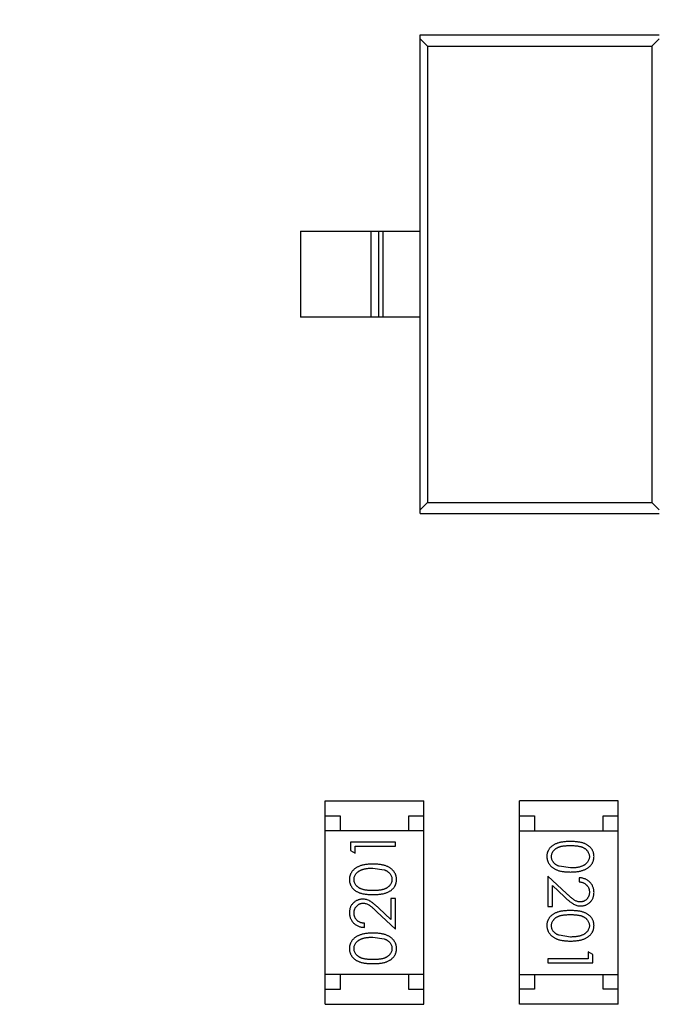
# Model space of a CAD drawing. Header units: millimetres. Extents: x -47 to 199, y -56 to 203.
# Tile 83 of 157: x 144.26 to 146.4, y 45.37 to 48.66. Entities that reach past the tile are written whole.
import ezdxf

# ---------------------------------------------------------------- set-up
doc = ezdxf.new("R2010")
doc.units = ezdxf.units.MM
doc.header["$LTSCALE"] = 1.21
doc.header["$MEASUREMENT"] = 0
doc.header["$PDMODE"] = 3
doc.header["$PDSIZE"] = 0.3125
doc.layers.get('0').update_dxf_attribs({"linetype": 'CONTINUOUS'})
doc.layers.get('DEFPOINTS').update_dxf_attribs({"linetype": 'CONTINUOUS'})
doc.layers.add('Dim', color=3, linetype='CONTINUOUS', lineweight=25)
doc.styles.get("Standard").update_dxf_attribs({"font": 'txt', "width": 0.8})
doc.dimstyles.get("Standard").update_dxf_attribs({"dimtxt": 0.15625, "dimasz": 0.1875, "dimexe": 0.125, "dimexo": 0.0625, "dimgap": 0.09, "dimtad": 0, "dimtih": 1, "dimtoh": 1, "dimzin": 4, "dimdsep": 46, "dimtxsty": 'Standard', "dimblk": '_FILLED', "dimblk1": '_FILLED', "dimblk2": '_FILLED', "dimcen": 0.09, "dimazin": 1, "dimtp": 0.01, "dimtm": 0.01, "dimtfac": 1, "dimtofl": 0, "dimtmove": 0, "dimatfit": 3, "dimldrblk": '_FILLED', "dimfxl": 1, "dimtolj": 1, "dimtzin": 4, "dimarcsym": 0})

# ---------------------------------------------------------------- blocks, each defined once
blk = doc.blocks.new('_FILLED')
at = {"color": 0, "linetype": 'ByBlock'}
blk.add_solid([(0, 0), (-1, 0.1667), (-1, -0.1667)], dxfattribs=at)
blk = doc.blocks.new('*D10')
at = {"color": 0, "linetype": 'ByBlock', "lineweight": -2}
for p, q in [((133.0616, 47.3669), (133.0616, 54.7086)), ((154.5516, 46.1569), (154.5516, 54.7086)), ((133.0616, 54.5836), (141.5166, 54.5836)), ((154.5516, 54.5836), (146.0966, 54.5836))]:
    blk.add_line(p, q, dxfattribs=at)
at = {"layer": 'DEFPOINTS', "color": 0, "linetype": 'ByBlock'}
for p in [(133.0616, 47.3044), (154.5516, 46.0944)]:
    blk.add_point(p, dxfattribs=at)
at = {"color": 0, "linetype": 'ByBlock', "lineweight": -2, "xscale": 1.5, "yscale": 1.5, "zscale": 1.5, "rotation": 180}
blk.add_blockref('_FILLED', (133.0616, 54.5836), dxfattribs=at)
at = {"color": 0, "linetype": 'ByBlock', "lineweight": -2, "xscale": 1.5, "yscale": 1.5, "zscale": 1.5}
blk.add_blockref('_FILLED', (154.5516, 54.5836), dxfattribs=at)
at = {"color": 0, "linetype": 'ByBlock', "lineweight": -2, "insert": (143.8066, 54.5836), "char_height": 1.5, "attachment_point": 5}
blk.add_mtext('\\A1;21.49', dxfattribs=at)

msp = doc.modelspace()

# ---------------------------------------------------------------- linework, layer by layer
at = {"color": 7, "linetype": 'Continuous'}
for p, q in [((145.6042, 47.0113), (145.6042, 48.6113)), ((145.6042, 48.6113), (146.4042, 48.6113)), ((145.6292, 48.5738), (145.6042, 48.5988)), ((146.4042, 48.5988), (146.3792, 48.5738)), ((145.6292, 48.5738), (145.6292, 47.0488)), ((145.6292, 48.5738), (146.3792, 48.5738)), ((146.3792, 48.5738), (146.3792, 47.0488)), ((145.2042, 47.955), (145.2042, 47.6675)), ((145.2042, 47.955), (145.6042, 47.955)), ((145.4408, 47.6675), (145.4408, 47.955)), ((145.4649, 47.955), (145.4649, 47.6675)), ((145.4793, 47.955), (145.4793, 47.6675)), ((145.6042, 47.6675), (145.2042, 47.6675)), ((145.6292, 47.0488), (145.6042, 47.0238)), ((145.6292, 47.0488), (146.3792, 47.0488)), ((146.4042, 47.0238), (146.3792, 47.0488)), ((145.6042, 47.0113), (146.4042, 47.0113)), ((145.2867, 45.371), (145.2867, 46.051)), ((145.2867, 46.051), (145.6167, 46.051)), ((145.6167, 45.371), (145.6167, 46.051)), ((145.9365, 45.3712), (145.9365, 46.0512)), ((146.2665, 46.0512), (145.9365, 46.0512)), ((146.2665, 45.3712), (146.2665, 46.0512)), ((145.2867, 46.001), (145.3367, 46.001)), ((145.3367, 46.001), (145.3367, 45.951)), ((145.5667, 45.951), (145.5667, 46.001)), ((145.5667, 46.001), (145.6167, 46.001)), ((145.9365, 46.0012), (145.9865, 46.0012)), ((145.9865, 46.0012), (145.9865, 45.9512)), ((146.2165, 45.9512), (146.2165, 46.0012)), ((146.2165, 46.0012), (146.2665, 46.0012)), ((145.6167, 45.951), (145.2867, 45.951)), ((145.9365, 45.9512), (146.2665, 45.9512)), ((145.3714, 45.9128), (145.3714, 45.8851)), ((145.5214, 45.9128), (145.3714, 45.9128)), ((145.3714, 45.8851), (145.3868, 45.8763)), ((145.3868, 45.8763), (145.3868, 45.8994)), ((145.3868, 45.8994), (145.5214, 45.8994)), ((145.5214, 45.8994), (145.5214, 45.9128)), ((145.4464, 45.8263), (145.4841, 45.8206)), ((146.1068, 45.8267), (146.0691, 45.8324)), ((146.0318, 45.7998), (146.0318, 45.6978)), ((146.0939, 45.7416), (146.0318, 45.7998)), ((146.1357, 45.794), (146.1357, 45.7805)), ((146.0472, 45.6978), (146.0472, 45.7676)), ((146.0472, 45.7676), (146.0873, 45.7301)), ((145.506, 45.7244), (145.506, 45.6546)), ((145.5214, 45.7244), (145.506, 45.7244)), ((145.5214, 45.6224), (145.5214, 45.7244)), ((145.506, 45.6546), (145.466, 45.6921)), ((146.0318, 45.6978), (146.0472, 45.6978)), ((145.4594, 45.6806), (145.5214, 45.6224)), ((145.4176, 45.6282), (145.4176, 45.6417)), ((145.4464, 45.5955), (145.4841, 45.5898)), ((146.1068, 45.5959), (146.0691, 45.6016)), ((146.0318, 45.5228), (146.0318, 45.5094)), ((146.1664, 45.5228), (146.0318, 45.5228)), ((146.1664, 45.5459), (146.1664, 45.5228)), ((146.1818, 45.5371), (146.1664, 45.5459)), ((146.1818, 45.5094), (146.1818, 45.5371)), ((146.0318, 45.5094), (146.1818, 45.5094)), ((145.6167, 45.471), (145.2867, 45.471)), ((145.3367, 45.471), (145.3367, 45.421)), ((145.5667, 45.421), (145.5667, 45.471)), ((145.9365, 45.4712), (146.2665, 45.4712)), ((145.9865, 45.4712), (145.9865, 45.4212)), ((146.2165, 45.4212), (146.2165, 45.4712)), ((145.3367, 45.421), (145.2867, 45.421)), ((145.6167, 45.421), (145.5667, 45.421)), ((145.9865, 45.4212), (145.9365, 45.4212)), ((146.2665, 45.4212), (146.2165, 45.4212)), ((145.2867, 45.371), (145.6167, 45.371)), ((146.2665, 45.3712), (145.9365, 45.3712))]:
    msp.add_line(p, q, dxfattribs=at)
for points, knots in [([(146.1068, 45.9151), (146.1044, 45.9151), (146.0997, 45.9151), (146.093, 45.9148), (146.0866, 45.9143), (146.0807, 45.9136), (146.0751, 45.9127), (146.07, 45.9116), (146.0653, 45.9103), (146.0609, 45.9088), (146.0569, 45.9071), (146.0532, 45.9052), (146.0497, 45.9032), (146.0465, 45.901), (146.0436, 45.8987), (146.0408, 45.8963), (146.0384, 45.8936), (146.0362, 45.8908), (146.0343, 45.8879), (146.0326, 45.8849), (146.0311, 45.8818), (146.03, 45.8786), (146.0291, 45.8753), (146.0284, 45.872), (146.028, 45.8685), (146.028, 45.8662), (146.028, 45.865)], [0, 0, 0, 0, 0.068113, 0.132564, 0.193427, 0.250218, 0.303569, 0.353576, 0.400235, 0.443586, 0.484619, 0.524292, 0.56238, 0.599049, 0.63494, 0.669782, 0.704009, 0.737842, 0.771098, 0.803896, 0.836415, 0.868639, 0.900715, 0.933378, 0.966213, 1, 1, 1, 1]), ([(146.1857, 45.865), (146.1857, 45.8662), (146.1856, 45.8685), (146.1852, 45.872), (146.1846, 45.8753), (146.1836, 45.8786), (146.1824, 45.8818), (146.181, 45.885), (146.1793, 45.888), (146.1773, 45.8909), (146.1751, 45.8937), (146.1727, 45.8964), (146.1699, 45.8989), (146.167, 45.9012), (146.1638, 45.9034), (146.1603, 45.9054), (146.1566, 45.9072), (146.1526, 45.9089), (146.1483, 45.9104), (146.1436, 45.9116), (146.1385, 45.9128), (146.133, 45.9136), (146.127, 45.9143), (146.1206, 45.9148), (146.1138, 45.9151), (146.1092, 45.9151), (146.1068, 45.9151)], [0, 0, 0, 0, 0.033742, 0.066533, 0.099153, 0.13154, 0.164087, 0.196563, 0.229707, 0.263315, 0.297504, 0.331686, 0.366482, 0.4021, 0.438958, 0.476748, 0.515985, 0.556589, 0.599519, 0.645765, 0.695487, 0.748721, 0.805687, 0.866754, 0.931405, 1, 1, 1, 1]), ([(146.0434, 45.8645), (146.0434, 45.8662), (146.0436, 45.8695), (146.0449, 45.8744), (146.047, 45.8791), (146.0494, 45.8829), (146.0517, 45.8857), (146.0536, 45.8878), (146.0557, 45.8897), (146.058, 45.8915), (146.0606, 45.8931), (146.0633, 45.8945), (146.0662, 45.8959), (146.0693, 45.8971), (146.0727, 45.8982), (146.0765, 45.8992), (146.0806, 45.8999), (146.0851, 45.9006), (146.09, 45.9011), (146.0953, 45.9014), (146.1009, 45.9017), (146.1048, 45.9017), (146.1068, 45.9017)], [0, 0, 0, 0, 0.060034, 0.120278, 0.182348, 0.247919, 0.281641, 0.315701, 0.350322, 0.385703, 0.421819, 0.459196, 0.497866, 0.538301, 0.58121, 0.628183, 0.679403, 0.734699, 0.794074, 0.858416, 0.927049, 1, 1, 1, 1]), ([(146.1068, 45.9017), (146.1088, 45.9017), (146.1127, 45.9017), (146.1184, 45.9014), (146.1237, 45.9011), (146.1286, 45.9005), (146.1331, 45.9), (146.1373, 45.8991), (146.141, 45.8982), (146.1444, 45.8971), (146.1475, 45.8959), (146.1504, 45.8945), (146.1531, 45.893), (146.1556, 45.8914), (146.158, 45.8896), (146.1601, 45.8878), (146.1621, 45.8857), (146.1643, 45.8829), (146.1667, 45.8791), (146.1688, 45.8744), (146.17, 45.8695), (146.1702, 45.8662), (146.1703, 45.8645)], [0, 0, 0, 0, 0.073302, 0.142286, 0.206253, 0.266017, 0.321612, 0.372532, 0.419497, 0.462398, 0.502825, 0.541489, 0.579034, 0.615143, 0.650298, 0.684912, 0.718701, 0.752189, 0.817245, 0.879117, 0.939613, 1, 1, 1, 1]), ([(146.028, 45.865), (146.028, 45.8638), (146.028, 45.8614), (146.0285, 45.8579), (146.0291, 45.8545), (146.0301, 45.8511), (146.0313, 45.8479), (146.0327, 45.8447), (146.0345, 45.8416), (146.0365, 45.8386), (146.0387, 45.8357), (146.0412, 45.833), (146.044, 45.8303), (146.0471, 45.8279), (146.0504, 45.8257), (146.0539, 45.8236), (146.0577, 45.8217), (146.0618, 45.8199), (146.0662, 45.8183), (146.0709, 45.817), (146.076, 45.8158), (146.0815, 45.8148), (146.0873, 45.8141), (146.0935, 45.8136), (146.1, 45.8133), (146.1045, 45.8133), (146.1068, 45.8132)], [0, 0, 0, 0, 0.033824, 0.067298, 0.10028, 0.133019, 0.165736, 0.198792, 0.232372, 0.266409, 0.301016, 0.336196, 0.371972, 0.408574, 0.446394, 0.485225, 0.525372, 0.567224, 0.611081, 0.65775, 0.70702, 0.759235, 0.814484, 0.873227, 0.934937, 1, 1, 1, 1]), ([(146.0691, 45.8324), (146.0681, 45.8328), (146.066, 45.8335), (146.0631, 45.8348), (146.0604, 45.8363), (146.0578, 45.8379), (146.0555, 45.8397), (146.0534, 45.8415), (146.0515, 45.8435), (146.0492, 45.8463), (146.0469, 45.85), (146.0449, 45.8547), (146.0436, 45.8596), (146.0434, 45.8629), (146.0434, 45.8645)], [0, 0, 0, 0, 0.075949, 0.148549, 0.218996, 0.286119, 0.351826, 0.416074, 0.478265, 0.540325, 0.660405, 0.774606, 0.887187, 1, 1, 1, 1]), ([(146.1068, 45.8132), (146.1091, 45.8133), (146.1136, 45.8133), (146.1201, 45.8136), (146.1263, 45.8141), (146.1322, 45.8149), (146.1376, 45.8158), (146.1428, 45.817), (146.1475, 45.8184), (146.1519, 45.82), (146.156, 45.8218), (146.1599, 45.8237), (146.1634, 45.8259), (146.1667, 45.8281), (146.1698, 45.8305), (146.1725, 45.8331), (146.1751, 45.8358), (146.1773, 45.8387), (146.1793, 45.8416), (146.181, 45.8447), (146.1824, 45.8479), (146.1836, 45.8512), (146.1845, 45.8545), (146.1852, 45.8579), (146.1856, 45.8614), (146.1856, 45.8638), (146.1857, 45.865)], [0, 0, 0, 0, 0.065278, 0.127205, 0.186168, 0.241675, 0.294115, 0.343609, 0.390387, 0.434463, 0.476646, 0.517002, 0.555936, 0.593716, 0.630057, 0.665601, 0.700745, 0.734917, 0.768681, 0.802087, 0.834849, 0.867433, 0.900138, 0.932806, 0.966212, 1, 1, 1, 1]), ([(146.1703, 45.8645), (146.1702, 45.8629), (146.17, 45.8596), (146.1688, 45.8548), (146.1666, 45.8501), (146.1643, 45.8464), (146.162, 45.8435), (146.16, 45.8414), (146.1578, 45.8395), (146.1553, 45.8377), (146.1526, 45.836), (146.1496, 45.8344), (146.1465, 45.833), (146.143, 45.8317), (146.1394, 45.8305), (146.1355, 45.8294), (146.1313, 45.8286), (146.1269, 45.8279), (146.1222, 45.8274), (146.1173, 45.8269), (146.1122, 45.8268), (146.1086, 45.8267), (146.1068, 45.8267)], [0, 0, 0, 0, 0.059689, 0.119507, 0.181075, 0.246162, 0.279894, 0.314468, 0.350403, 0.387474, 0.426147, 0.466624, 0.508745, 0.553328, 0.600058, 0.649177, 0.700552, 0.754894, 0.811825, 0.871514, 0.934319, 1, 1, 1, 1]), ([(145.4465, 45.8397), (145.4442, 45.8397), (145.4397, 45.8397), (145.4331, 45.8394), (145.4269, 45.8388), (145.4211, 45.8381), (145.4156, 45.8371), (145.4105, 45.836), (145.4057, 45.8346), (145.4013, 45.833), (145.3972, 45.8311), (145.3934, 45.8292), (145.3898, 45.8271), (145.3865, 45.8249), (145.3835, 45.8225), (145.3807, 45.8199), (145.3782, 45.8172), (145.376, 45.8143), (145.374, 45.8113), (145.3723, 45.8082), (145.3708, 45.8051), (145.3697, 45.8018), (145.3687, 45.7985), (145.3681, 45.795), (145.3677, 45.7915), (145.3676, 45.7892), (145.3676, 45.788)], [0, 0, 0, 0, 0.065278, 0.127205, 0.186168, 0.241675, 0.294115, 0.343609, 0.390387, 0.434463, 0.476646, 0.517002, 0.555936, 0.593716, 0.630057, 0.665601, 0.700745, 0.734917, 0.768681, 0.802087, 0.834849, 0.867433, 0.900138, 0.932806, 0.966212, 1, 1, 1, 1]), ([(145.383, 45.7884), (145.3831, 45.7901), (145.3832, 45.7933), (145.3845, 45.7982), (145.3866, 45.8029), (145.389, 45.8066), (145.3912, 45.8095), (145.3933, 45.8115), (145.3955, 45.8135), (145.398, 45.8153), (145.4007, 45.817), (145.4036, 45.8185), (145.4068, 45.82), (145.4102, 45.8213), (145.4139, 45.8224), (145.4178, 45.8235), (145.422, 45.8243), (145.4264, 45.8251), (145.431, 45.8256), (145.4359, 45.826), (145.4411, 45.8262), (145.4446, 45.8263), (145.4464, 45.8263)], [0, 0, 0, 0, 0.059689, 0.119507, 0.181075, 0.246162, 0.279894, 0.314468, 0.350403, 0.387474, 0.426147, 0.466624, 0.508745, 0.553328, 0.600058, 0.649177, 0.700552, 0.754894, 0.811825, 0.871514, 0.934319, 1, 1, 1, 1]), ([(145.5253, 45.788), (145.5253, 45.7892), (145.5252, 45.7915), (145.5248, 45.7951), (145.5241, 45.7985), (145.5232, 45.8018), (145.522, 45.8051), (145.5205, 45.8083), (145.5188, 45.8114), (145.5168, 45.8144), (145.5145, 45.8173), (145.512, 45.82), (145.5092, 45.8226), (145.5062, 45.825), (145.5029, 45.8273), (145.4993, 45.8293), (145.4955, 45.8313), (145.4915, 45.8331), (145.4871, 45.8347), (145.4823, 45.836), (145.4772, 45.8372), (145.4718, 45.8381), (145.466, 45.8388), (145.4598, 45.8394), (145.4533, 45.8397), (145.4488, 45.8397), (145.4465, 45.8397)], [0, 0, 0, 0, 0.033824, 0.067298, 0.10028, 0.133019, 0.165736, 0.198792, 0.232372, 0.266409, 0.301016, 0.336196, 0.371972, 0.408574, 0.446394, 0.485225, 0.525372, 0.567224, 0.611081, 0.65775, 0.70702, 0.759235, 0.814484, 0.873227, 0.934937, 1, 1, 1, 1]), ([(145.4841, 45.8206), (145.4852, 45.8202), (145.4872, 45.8195), (145.4902, 45.8181), (145.4929, 45.8167), (145.4954, 45.8151), (145.4977, 45.8133), (145.4999, 45.8115), (145.5018, 45.8095), (145.504, 45.8066), (145.5064, 45.803), (145.5084, 45.7983), (145.5097, 45.7934), (145.5098, 45.7901), (145.5099, 45.7884)], [0, 0, 0, 0, 0.075949, 0.148549, 0.218996, 0.286119, 0.351826, 0.416074, 0.478265, 0.540325, 0.660405, 0.774606, 0.887187, 1, 1, 1, 1]), ([(145.3676, 45.788), (145.3676, 45.7868), (145.3676, 45.7845), (145.3681, 45.781), (145.3687, 45.7776), (145.3697, 45.7743), (145.3708, 45.7711), (145.3723, 45.768), (145.374, 45.765), (145.3759, 45.762), (145.3782, 45.7592), (145.3806, 45.7565), (145.3833, 45.7541), (145.3863, 45.7518), (145.3895, 45.7496), (145.3929, 45.7476), (145.3966, 45.7458), (145.4006, 45.7441), (145.4049, 45.7426), (145.4096, 45.7413), (145.4147, 45.7402), (145.4203, 45.7394), (145.4262, 45.7387), (145.4326, 45.7382), (145.4394, 45.7379), (145.4441, 45.7378), (145.4465, 45.7378)], [0, 0, 0, 0, 0.033742, 0.066533, 0.099153, 0.13154, 0.164087, 0.196563, 0.229707, 0.263315, 0.297504, 0.331686, 0.366482, 0.4021, 0.438958, 0.476748, 0.515985, 0.556589, 0.599519, 0.645765, 0.695487, 0.748721, 0.805687, 0.866754, 0.931405, 1, 1, 1, 1]), ([(145.4464, 45.7513), (145.4444, 45.7513), (145.4405, 45.7513), (145.4349, 45.7516), (145.4296, 45.7519), (145.4247, 45.7524), (145.4201, 45.753), (145.416, 45.7539), (145.4122, 45.7548), (145.4088, 45.7559), (145.4057, 45.7571), (145.4028, 45.7584), (145.4001, 45.7599), (145.3976, 45.7616), (145.3953, 45.7633), (145.3932, 45.7652), (145.3912, 45.7672), (145.389, 45.7701), (145.3866, 45.7738), (145.3845, 45.7785), (145.3832, 45.7834), (145.3831, 45.7868), (145.383, 45.7884)], [0, 0, 0, 0, 0.073302, 0.142286, 0.206253, 0.266017, 0.321612, 0.372532, 0.419497, 0.462398, 0.502825, 0.541489, 0.579034, 0.615143, 0.650298, 0.684912, 0.718701, 0.752189, 0.817245, 0.879117, 0.939613, 1, 1, 1, 1]), ([(145.5099, 45.7884), (145.5098, 45.7868), (145.5096, 45.7835), (145.5083, 45.7786), (145.5063, 45.7739), (145.5039, 45.7701), (145.5016, 45.7672), (145.4997, 45.7652), (145.4975, 45.7633), (145.4952, 45.7615), (145.4927, 45.7599), (145.49, 45.7584), (145.4871, 45.7571), (145.484, 45.7558), (145.4806, 45.7547), (145.4768, 45.7538), (145.4726, 45.753), (145.4681, 45.7524), (145.4632, 45.7519), (145.458, 45.7516), (145.4523, 45.7513), (145.4484, 45.7513), (145.4464, 45.7513)], [0, 0, 0, 0, 0.060034, 0.120278, 0.182348, 0.247919, 0.281641, 0.315701, 0.350322, 0.385703, 0.421819, 0.459196, 0.497866, 0.538301, 0.58121, 0.628183, 0.679403, 0.734699, 0.794074, 0.858416, 0.927049, 1, 1, 1, 1]), ([(145.4465, 45.7378), (145.4489, 45.7378), (145.4535, 45.7379), (145.4603, 45.7382), (145.4666, 45.7387), (145.4726, 45.7394), (145.4781, 45.7403), (145.4833, 45.7413), (145.488, 45.7427), (145.4923, 45.7442), (145.4963, 45.7459), (145.5, 45.7477), (145.5035, 45.7497), (145.5067, 45.7519), (145.5097, 45.7542), (145.5124, 45.7567), (145.5148, 45.7594), (145.517, 45.7621), (145.519, 45.7651), (145.5207, 45.7681), (145.5221, 45.7712), (145.5232, 45.7744), (145.5242, 45.7776), (145.5248, 45.781), (145.5252, 45.7845), (145.5253, 45.7868), (145.5253, 45.788)], [0, 0, 0, 0, 0.068113, 0.132564, 0.193427, 0.250218, 0.303569, 0.353576, 0.400235, 0.443586, 0.484619, 0.524292, 0.56238, 0.599049, 0.63494, 0.669782, 0.704009, 0.737842, 0.771098, 0.803896, 0.836415, 0.868639, 0.900715, 0.933378, 0.966213, 1, 1, 1, 1]), ([(146.1857, 45.7451), (146.1856, 45.7467), (146.1856, 45.75), (146.1849, 45.7549), (146.1838, 45.7595), (146.1822, 45.7639), (146.1802, 45.7681), (146.1778, 45.7722), (146.175, 45.776), (146.1716, 45.7795), (146.168, 45.7828), (146.1641, 45.7857), (146.16, 45.7881), (146.1556, 45.7901), (146.151, 45.7918), (146.1461, 45.7929), (146.141, 45.7937), (146.1375, 45.7939), (146.1357, 45.794)], [0, 0, 0, 0, 0.06445, 0.126725, 0.187421, 0.247417, 0.306749, 0.366595, 0.427749, 0.490235, 0.553031, 0.614805, 0.676505, 0.738096, 0.801021, 0.864897, 0.931209, 1, 1, 1, 1]), ([(146.1357, 45.7805), (146.137, 45.7804), (146.1396, 45.7802), (146.1434, 45.7794), (146.1469, 45.7785), (146.1503, 45.7772), (146.1533, 45.7757), (146.1562, 45.774), (146.1588, 45.772), (146.1612, 45.7697), (146.1633, 45.7673), (146.1652, 45.7646), (146.1668, 45.7619), (146.1681, 45.7589), (146.169, 45.7559), (146.1698, 45.7526), (146.1702, 45.7492), (146.1703, 45.7469), (146.1703, 45.7458)], [0, 0, 0, 0, 0.073648, 0.143686, 0.210962, 0.275557, 0.338064, 0.399311, 0.4594, 0.51934, 0.579024, 0.637809, 0.695959, 0.754122, 0.813113, 0.873453, 0.935561, 1, 1, 1, 1]), ([(145.4122, 45.7224), (145.4107, 45.7224), (145.4078, 45.7223), (145.4035, 45.7217), (145.3993, 45.7207), (145.3953, 45.7194), (145.3915, 45.7176), (145.3878, 45.7154), (145.3842, 45.7129), (145.3808, 45.7099), (145.3777, 45.7068), (145.375, 45.7032), (145.3727, 45.6995), (145.3708, 45.6955), (145.3694, 45.6912), (145.3684, 45.6867), (145.3677, 45.682), (145.3676, 45.6788), (145.3676, 45.6771)], [0, 0, 0, 0, 0.06271, 0.123347, 0.183401, 0.242828, 0.302097, 0.36242, 0.423725, 0.487032, 0.550491, 0.612709, 0.674265, 0.73617, 0.799211, 0.863483, 0.930525, 1, 1, 1, 1]), ([(145.466, 45.6921), (145.4645, 45.6935), (145.4615, 45.6963), (145.4571, 45.7002), (145.453, 45.7038), (145.4491, 45.707), (145.4455, 45.7099), (145.4421, 45.7123), (145.439, 45.7144), (145.4351, 45.7168), (145.4304, 45.7191), (145.4245, 45.721), (145.4184, 45.7222), (145.4143, 45.7224), (145.4122, 45.7224)], [0, 0, 0, 0, 0.09953, 0.192079, 0.277712, 0.357454, 0.429648, 0.495771, 0.555538, 0.608657, 0.707578, 0.804328, 0.901298, 1, 1, 1, 1]), ([(146.0873, 45.7301), (146.0888, 45.7287), (146.0918, 45.7259), (146.0961, 45.722), (146.1003, 45.7184), (146.1041, 45.7152), (146.1078, 45.7123), (146.1111, 45.7099), (146.1143, 45.7078), (146.1181, 45.7054), (146.1229, 45.7031), (146.1288, 45.7012), (146.1348, 45.7), (146.139, 45.6998), (146.1411, 45.6998)], [0, 0, 0, 0, 0.09953, 0.192079, 0.277712, 0.357454, 0.429648, 0.495771, 0.555538, 0.608657, 0.707578, 0.804328, 0.901298, 1, 1, 1, 1]), ([(146.1399, 45.7132), (146.1382, 45.7133), (146.135, 45.7134), (146.1302, 45.7144), (146.1256, 45.7161), (146.1218, 45.7181), (146.1186, 45.7202), (146.116, 45.7221), (146.113, 45.7244), (146.1098, 45.7271), (146.1062, 45.7301), (146.1024, 45.7336), (146.0982, 45.7375), (146.0954, 45.7402), (146.0939, 45.7416)], [0, 0, 0, 0, 0.088014, 0.174976, 0.2638, 0.355443, 0.406413, 0.465519, 0.533076, 0.609353, 0.693899, 0.787171, 0.889197, 1, 1, 1, 1]), ([(146.1703, 45.7458), (146.1703, 45.7446), (146.1702, 45.7424), (146.1698, 45.7392), (146.1691, 45.7361), (146.1681, 45.7331), (146.1668, 45.7303), (146.1653, 45.7276), (146.1634, 45.725), (146.1613, 45.7226), (146.1591, 45.7204), (146.1566, 45.7185), (146.1541, 45.7169), (146.1515, 45.7155), (146.1487, 45.7145), (146.1459, 45.7138), (146.1429, 45.7133), (146.1409, 45.7132), (146.1399, 45.7132)], [0, 0, 0, 0, 0.068027, 0.133505, 0.19695, 0.26027, 0.322741, 0.384982, 0.448465, 0.513424, 0.578224, 0.640011, 0.700094, 0.760067, 0.819012, 0.877878, 0.938035, 1, 1, 1, 1]), ([(146.1411, 45.6998), (146.1426, 45.6998), (146.1455, 45.6999), (146.1498, 45.7005), (146.1539, 45.7015), (146.158, 45.7028), (146.1618, 45.7046), (146.1655, 45.7068), (146.1691, 45.7093), (146.1724, 45.7123), (146.1756, 45.7154), (146.1782, 45.719), (146.1805, 45.7227), (146.1825, 45.7267), (146.1839, 45.731), (146.1849, 45.7355), (146.1856, 45.7402), (146.1856, 45.7434), (146.1857, 45.7451)], [0, 0, 0, 0, 0.06271, 0.123347, 0.183401, 0.242828, 0.302097, 0.36242, 0.423725, 0.487032, 0.550491, 0.612709, 0.674265, 0.73617, 0.799211, 0.863483, 0.930525, 1, 1, 1, 1]), ([(145.383, 45.6764), (145.383, 45.6776), (145.3831, 45.6798), (145.3835, 45.683), (145.3842, 45.6861), (145.3852, 45.6891), (145.3864, 45.6919), (145.388, 45.6946), (145.3898, 45.6972), (145.3919, 45.6996), (145.3942, 45.7018), (145.3966, 45.7037), (145.3991, 45.7053), (145.4018, 45.7067), (145.4045, 45.7077), (145.4074, 45.7084), (145.4103, 45.7089), (145.4124, 45.7089), (145.4134, 45.709)], [0, 0, 0, 0, 0.068027, 0.133505, 0.19695, 0.26027, 0.322741, 0.384982, 0.448465, 0.513424, 0.578224, 0.640011, 0.700094, 0.760067, 0.819012, 0.877878, 0.938035, 1, 1, 1, 1]), ([(145.4134, 45.709), (145.415, 45.7089), (145.4182, 45.7088), (145.423, 45.7078), (145.4277, 45.7061), (145.4315, 45.7041), (145.4346, 45.702), (145.4373, 45.7001), (145.4402, 45.6978), (145.4435, 45.6951), (145.447, 45.6921), (145.4509, 45.6886), (145.455, 45.6847), (145.4579, 45.682), (145.4594, 45.6806)], [0, 0, 0, 0, 0.088014, 0.174976, 0.2638, 0.355443, 0.406413, 0.465519, 0.533076, 0.609353, 0.693899, 0.787171, 0.889197, 1, 1, 1, 1]), ([(146.1068, 45.6844), (146.1044, 45.6844), (146.0997, 45.6843), (146.093, 45.684), (146.0866, 45.6835), (146.0807, 45.6828), (146.0751, 45.6819), (146.07, 45.6809), (146.0653, 45.6795), (146.0609, 45.678), (146.0569, 45.6763), (146.0532, 45.6745), (146.0497, 45.6725), (146.0465, 45.6703), (146.0436, 45.668), (146.0408, 45.6655), (146.0384, 45.6628), (146.0362, 45.6601), (146.0343, 45.6571), (146.0326, 45.6541), (146.0311, 45.651), (146.03, 45.6478), (146.0291, 45.6446), (146.0284, 45.6412), (146.028, 45.6377), (146.028, 45.6354), (146.028, 45.6342)], [0, 0, 0, 0, 0.068113, 0.132564, 0.193427, 0.250218, 0.303569, 0.353576, 0.400235, 0.443586, 0.484619, 0.524292, 0.56238, 0.599049, 0.63494, 0.669782, 0.704009, 0.737842, 0.771098, 0.803896, 0.836415, 0.868639, 0.900715, 0.933378, 0.966213, 1, 1, 1, 1]), ([(146.1857, 45.6342), (146.1857, 45.6354), (146.1856, 45.6377), (146.1852, 45.6412), (146.1846, 45.6446), (146.1836, 45.6479), (146.1824, 45.6511), (146.181, 45.6542), (146.1793, 45.6572), (146.1773, 45.6602), (146.1751, 45.663), (146.1727, 45.6657), (146.1699, 45.6681), (146.167, 45.6704), (146.1638, 45.6726), (146.1603, 45.6746), (146.1566, 45.6764), (146.1526, 45.6781), (146.1483, 45.6796), (146.1436, 45.6809), (146.1385, 45.682), (146.133, 45.6828), (146.127, 45.6835), (146.1206, 45.684), (146.1138, 45.6843), (146.1092, 45.6844), (146.1068, 45.6844)], [0, 0, 0, 0, 0.033742, 0.066533, 0.099153, 0.13154, 0.164087, 0.196563, 0.229707, 0.263315, 0.297504, 0.331686, 0.366482, 0.4021, 0.438958, 0.476748, 0.515985, 0.556589, 0.599519, 0.645765, 0.695487, 0.748721, 0.805687, 0.866754, 0.931405, 1, 1, 1, 1]), ([(145.3676, 45.6771), (145.3676, 45.6755), (145.3677, 45.6722), (145.3684, 45.6673), (145.3695, 45.6627), (145.371, 45.6583), (145.373, 45.6541), (145.3754, 45.65), (145.3783, 45.6462), (145.3816, 45.6427), (145.3852, 45.6394), (145.3891, 45.6365), (145.3933, 45.6341), (145.3977, 45.6321), (145.4023, 45.6304), (145.4072, 45.6293), (145.4123, 45.6285), (145.4158, 45.6283), (145.4176, 45.6282)], [0, 0, 0, 0, 0.06445, 0.126725, 0.187421, 0.247417, 0.306749, 0.366595, 0.427749, 0.490235, 0.553031, 0.614805, 0.676505, 0.738096, 0.801021, 0.864897, 0.931209, 1, 1, 1, 1]), ([(145.4176, 45.6417), (145.4163, 45.6418), (145.4136, 45.642), (145.4099, 45.6428), (145.4063, 45.6437), (145.403, 45.645), (145.3999, 45.6465), (145.3971, 45.6482), (145.3944, 45.6502), (145.392, 45.6525), (145.3899, 45.6549), (145.388, 45.6576), (145.3865, 45.6603), (145.3852, 45.6633), (145.3842, 45.6663), (145.3835, 45.6696), (145.3831, 45.673), (145.383, 45.6753), (145.383, 45.6764)], [0, 0, 0, 0, 0.073648, 0.143686, 0.210962, 0.275557, 0.338064, 0.399311, 0.4594, 0.51934, 0.579024, 0.637809, 0.695959, 0.754122, 0.813113, 0.873453, 0.935561, 1, 1, 1, 1]), ([(146.0434, 45.6338), (146.0434, 45.6354), (146.0436, 45.6387), (146.0449, 45.6436), (146.047, 45.6483), (146.0494, 45.6521), (146.0517, 45.655), (146.0536, 45.657), (146.0557, 45.6589), (146.058, 45.6607), (146.0606, 45.6623), (146.0633, 45.6638), (146.0662, 45.6651), (146.0693, 45.6664), (146.0727, 45.6675), (146.0765, 45.6684), (146.0806, 45.6692), (146.0851, 45.6698), (146.09, 45.6703), (146.0953, 45.6706), (146.1009, 45.6709), (146.1048, 45.6709), (146.1068, 45.6709)], [0, 0, 0, 0, 0.060034, 0.120278, 0.182348, 0.247919, 0.281641, 0.315701, 0.350322, 0.385703, 0.421819, 0.459196, 0.497866, 0.538301, 0.58121, 0.628183, 0.679403, 0.734699, 0.794074, 0.858416, 0.927049, 1, 1, 1, 1]), ([(146.1068, 45.6709), (146.1088, 45.6709), (146.1127, 45.6709), (146.1184, 45.6706), (146.1237, 45.6703), (146.1286, 45.6698), (146.1331, 45.6692), (146.1373, 45.6683), (146.141, 45.6674), (146.1444, 45.6663), (146.1475, 45.6651), (146.1504, 45.6638), (146.1531, 45.6623), (146.1556, 45.6606), (146.158, 45.6589), (146.1601, 45.657), (146.1621, 45.655), (146.1643, 45.6521), (146.1667, 45.6484), (146.1688, 45.6437), (146.17, 45.6388), (146.1702, 45.6354), (146.1703, 45.6338)], [0, 0, 0, 0, 0.073302, 0.142286, 0.206253, 0.266017, 0.321612, 0.372532, 0.419497, 0.462398, 0.502825, 0.541489, 0.579034, 0.615143, 0.650298, 0.684912, 0.718701, 0.752189, 0.817245, 0.879117, 0.939613, 1, 1, 1, 1]), ([(146.028, 45.6342), (146.028, 45.633), (146.028, 45.6307), (146.0285, 45.6271), (146.0291, 45.6237), (146.0301, 45.6204), (146.0313, 45.6171), (146.0327, 45.6139), (146.0345, 45.6108), (146.0365, 45.6078), (146.0387, 45.6049), (146.0412, 45.6022), (146.044, 45.5996), (146.0471, 45.5972), (146.0504, 45.5949), (146.0539, 45.5929), (146.0577, 45.5909), (146.0618, 45.5891), (146.0662, 45.5875), (146.0709, 45.5862), (146.076, 45.585), (146.0815, 45.5841), (146.0873, 45.5834), (146.0935, 45.5828), (146.1, 45.5825), (146.1045, 45.5825), (146.1068, 45.5825)], [0, 0, 0, 0, 0.033824, 0.067298, 0.10028, 0.133019, 0.165736, 0.198792, 0.232372, 0.266409, 0.301016, 0.336196, 0.371972, 0.408574, 0.446394, 0.485225, 0.525372, 0.567224, 0.611081, 0.65775, 0.70702, 0.759235, 0.814484, 0.873227, 0.934937, 1, 1, 1, 1]), ([(146.0691, 45.6016), (146.0681, 45.602), (146.066, 45.6027), (146.0631, 45.6041), (146.0604, 45.6055), (146.0578, 45.6071), (146.0555, 45.6089), (146.0534, 45.6107), (146.0515, 45.6127), (146.0492, 45.6156), (146.0469, 45.6192), (146.0449, 45.6239), (146.0436, 45.6288), (146.0434, 45.6321), (146.0434, 45.6338)], [0, 0, 0, 0, 0.075949, 0.148549, 0.218996, 0.286119, 0.351826, 0.416074, 0.478265, 0.540325, 0.660405, 0.774606, 0.887187, 1, 1, 1, 1]), ([(146.1068, 45.5825), (146.1091, 45.5825), (146.1136, 45.5825), (146.1201, 45.5828), (146.1263, 45.5834), (146.1322, 45.5841), (146.1376, 45.5851), (146.1428, 45.5862), (146.1475, 45.5876), (146.1519, 45.5892), (146.156, 45.5911), (146.1599, 45.593), (146.1634, 45.5951), (146.1667, 45.5973), (146.1698, 45.5997), (146.1725, 45.6023), (146.1751, 45.605), (146.1773, 45.6079), (146.1793, 45.6109), (146.181, 45.614), (146.1824, 45.6171), (146.1836, 45.6204), (146.1845, 45.6237), (146.1852, 45.6272), (146.1856, 45.6307), (146.1856, 45.633), (146.1857, 45.6342)], [0, 0, 0, 0, 0.065278, 0.127205, 0.186168, 0.241675, 0.294115, 0.343609, 0.390387, 0.434463, 0.476646, 0.517002, 0.555936, 0.593716, 0.630057, 0.665601, 0.700745, 0.734917, 0.768681, 0.802087, 0.834849, 0.867433, 0.900138, 0.932806, 0.966212, 1, 1, 1, 1]), ([(146.1703, 45.6338), (146.1702, 45.6321), (146.17, 45.6289), (146.1688, 45.624), (146.1666, 45.6193), (146.1643, 45.6156), (146.162, 45.6127), (146.16, 45.6107), (146.1578, 45.6087), (146.1553, 45.6069), (146.1526, 45.6052), (146.1496, 45.6037), (146.1465, 45.6022), (146.143, 45.6009), (146.1394, 45.5998), (146.1355, 45.5987), (146.1313, 45.5979), (146.1269, 45.5971), (146.1222, 45.5966), (146.1173, 45.5962), (146.1122, 45.596), (146.1086, 45.5959), (146.1068, 45.5959)], [0, 0, 0, 0, 0.059689, 0.119507, 0.181075, 0.246162, 0.279894, 0.314468, 0.350403, 0.387474, 0.426147, 0.466624, 0.508745, 0.553328, 0.600058, 0.649177, 0.700552, 0.754894, 0.811825, 0.871514, 0.934319, 1, 1, 1, 1]), ([(145.4465, 45.609), (145.4442, 45.6089), (145.4397, 45.6089), (145.4331, 45.6086), (145.4269, 45.6081), (145.4211, 45.6073), (145.4156, 45.6064), (145.4105, 45.6052), (145.4057, 45.6038), (145.4013, 45.6022), (145.3972, 45.6004), (145.3934, 45.5985), (145.3898, 45.5963), (145.3865, 45.5941), (145.3835, 45.5917), (145.3807, 45.5891), (145.3782, 45.5864), (145.376, 45.5835), (145.374, 45.5806), (145.3723, 45.5775), (145.3708, 45.5743), (145.3697, 45.571), (145.3687, 45.5677), (145.3681, 45.5643), (145.3677, 45.5608), (145.3676, 45.5584), (145.3676, 45.5572)], [0, 0, 0, 0, 0.065278, 0.127205, 0.186168, 0.241675, 0.294115, 0.343609, 0.390387, 0.434463, 0.476646, 0.517002, 0.555936, 0.593716, 0.630057, 0.665601, 0.700745, 0.734917, 0.768681, 0.802087, 0.834849, 0.867433, 0.900138, 0.932806, 0.966212, 1, 1, 1, 1]), ([(145.383, 45.5577), (145.3831, 45.5593), (145.3832, 45.5626), (145.3845, 45.5674), (145.3866, 45.5721), (145.389, 45.5758), (145.3912, 45.5787), (145.3933, 45.5808), (145.3955, 45.5827), (145.398, 45.5845), (145.4007, 45.5862), (145.4036, 45.5878), (145.4068, 45.5892), (145.4102, 45.5905), (145.4139, 45.5917), (145.4178, 45.5928), (145.422, 45.5936), (145.4264, 45.5943), (145.431, 45.5948), (145.4359, 45.5953), (145.4411, 45.5954), (145.4446, 45.5955), (145.4464, 45.5955)], [0, 0, 0, 0, 0.059689, 0.119507, 0.181075, 0.246162, 0.279894, 0.314468, 0.350403, 0.387474, 0.426147, 0.466624, 0.508745, 0.553328, 0.600058, 0.649177, 0.700552, 0.754894, 0.811825, 0.871514, 0.934319, 1, 1, 1, 1]), ([(145.5253, 45.5572), (145.5253, 45.5584), (145.5252, 45.5608), (145.5248, 45.5643), (145.5241, 45.5677), (145.5232, 45.5711), (145.522, 45.5743), (145.5205, 45.5775), (145.5188, 45.5806), (145.5168, 45.5836), (145.5145, 45.5865), (145.512, 45.5892), (145.5092, 45.5919), (145.5062, 45.5943), (145.5029, 45.5965), (145.4993, 45.5986), (145.4955, 45.6005), (145.4915, 45.6023), (145.4871, 45.6039), (145.4823, 45.6052), (145.4772, 45.6064), (145.4718, 45.6074), (145.466, 45.6081), (145.4598, 45.6086), (145.4533, 45.6089), (145.4488, 45.6089), (145.4465, 45.609)], [0, 0, 0, 0, 0.033824, 0.067298, 0.10028, 0.133019, 0.165736, 0.198792, 0.232372, 0.266409, 0.301016, 0.336196, 0.371972, 0.408574, 0.446394, 0.485225, 0.525372, 0.567224, 0.611081, 0.65775, 0.70702, 0.759235, 0.814484, 0.873227, 0.934937, 1, 1, 1, 1]), ([(145.4841, 45.5898), (145.4852, 45.5894), (145.4872, 45.5887), (145.4902, 45.5874), (145.4929, 45.5859), (145.4954, 45.5843), (145.4977, 45.5825), (145.4999, 45.5807), (145.5018, 45.5787), (145.504, 45.5759), (145.5064, 45.5722), (145.5084, 45.5675), (145.5097, 45.5626), (145.5098, 45.5593), (145.5099, 45.5577)], [0, 0, 0, 0, 0.075949, 0.148549, 0.218996, 0.286119, 0.351826, 0.416074, 0.478265, 0.540325, 0.660405, 0.774606, 0.887187, 1, 1, 1, 1]), ([(145.3676, 45.5572), (145.3676, 45.556), (145.3676, 45.5537), (145.3681, 45.5502), (145.3687, 45.5469), (145.3697, 45.5436), (145.3708, 45.5404), (145.3723, 45.5372), (145.374, 45.5342), (145.3759, 45.5313), (145.3782, 45.5285), (145.3806, 45.5258), (145.3833, 45.5233), (145.3863, 45.521), (145.3895, 45.5188), (145.3929, 45.5168), (145.3966, 45.515), (145.4006, 45.5133), (145.4049, 45.5118), (145.4096, 45.5106), (145.4147, 45.5094), (145.4203, 45.5086), (145.4262, 45.5079), (145.4326, 45.5074), (145.4394, 45.5071), (145.4441, 45.5071), (145.4465, 45.5071)], [0, 0, 0, 0, 0.033742, 0.066533, 0.099153, 0.13154, 0.164087, 0.196563, 0.229707, 0.263315, 0.297504, 0.331686, 0.366482, 0.4021, 0.438958, 0.476748, 0.515985, 0.556589, 0.599519, 0.645765, 0.695487, 0.748721, 0.805687, 0.866754, 0.931405, 1, 1, 1, 1]), ([(145.4464, 45.5205), (145.4444, 45.5205), (145.4405, 45.5205), (145.4349, 45.5208), (145.4296, 45.5211), (145.4247, 45.5217), (145.4201, 45.5222), (145.416, 45.5231), (145.4122, 45.524), (145.4088, 45.5251), (145.4057, 45.5263), (145.4028, 45.5277), (145.4001, 45.5292), (145.3976, 45.5308), (145.3953, 45.5326), (145.3932, 45.5344), (145.3912, 45.5365), (145.389, 45.5393), (145.3866, 45.5431), (145.3845, 45.5478), (145.3832, 45.5527), (145.3831, 45.556), (145.383, 45.5577)], [0, 0, 0, 0, 0.073302, 0.142286, 0.206253, 0.266017, 0.321612, 0.372532, 0.419497, 0.462398, 0.502825, 0.541489, 0.579034, 0.615143, 0.650298, 0.684912, 0.718701, 0.752189, 0.817245, 0.879117, 0.939613, 1, 1, 1, 1]), ([(145.5099, 45.5577), (145.5098, 45.556), (145.5096, 45.5527), (145.5083, 45.5478), (145.5063, 45.5431), (145.5039, 45.5393), (145.5016, 45.5365), (145.4997, 45.5344), (145.4975, 45.5325), (145.4952, 45.5307), (145.4927, 45.5291), (145.49, 45.5277), (145.4871, 45.5263), (145.484, 45.5251), (145.4806, 45.524), (145.4768, 45.523), (145.4726, 45.5223), (145.4681, 45.5216), (145.4632, 45.5211), (145.458, 45.5208), (145.4523, 45.5205), (145.4484, 45.5205), (145.4464, 45.5205)], [0, 0, 0, 0, 0.060034, 0.120278, 0.182348, 0.247919, 0.281641, 0.315701, 0.350322, 0.385703, 0.421819, 0.459196, 0.497866, 0.538301, 0.58121, 0.628183, 0.679403, 0.734699, 0.794074, 0.858416, 0.927049, 1, 1, 1, 1]), ([(145.4465, 45.5071), (145.4489, 45.5071), (145.4535, 45.5071), (145.4603, 45.5074), (145.4666, 45.5079), (145.4726, 45.5086), (145.4781, 45.5095), (145.4833, 45.5106), (145.488, 45.5119), (145.4923, 45.5134), (145.4963, 45.5151), (145.5, 45.517), (145.5035, 45.519), (145.5067, 45.5212), (145.5097, 45.5235), (145.5124, 45.5259), (145.5148, 45.5286), (145.517, 45.5314), (145.519, 45.5343), (145.5207, 45.5373), (145.5221, 45.5404), (145.5232, 45.5436), (145.5242, 45.5469), (145.5248, 45.5502), (145.5252, 45.5537), (145.5253, 45.556), (145.5253, 45.5572)], [0, 0, 0, 0, 0.068113, 0.132564, 0.193427, 0.250218, 0.303569, 0.353576, 0.400235, 0.443586, 0.484619, 0.524292, 0.56238, 0.599049, 0.63494, 0.669782, 0.704009, 0.737842, 0.771098, 0.803896, 0.836415, 0.868639, 0.900715, 0.933378, 0.966213, 1, 1, 1, 1])]:
    msp.add_open_spline(points, degree=3, knots=knots, dxfattribs=at)

# ---------------------------------------------------------------- dimensions: what is measured, and where the dimension line sits
at = {"layer": 'Dim'}
dim = msp.add_linear_dim(base=(133.0616, 54.5836), p1=(154.5516, 46.0944), p2=(133.0616, 47.3044), dimstyle='Standard', override={"dimtxt": 1.5, "dimasz": 1.5, "dimtih": 0, "dimtoh": 0, "dimzin": 0, "dimcen": 0.198, "dimadec": 0, "dimazin": 0, "dimtp": 0, "dimtm": 0, "dimtdec": 4, "dimtzin": 0}, dxfattribs=at)
dim.commit()
dim.dimension.update_dxf_attribs({"geometry": '*D10', "text_midpoint": (143.8066, 54.5836)})

doc.saveas('drawing.dxf')
